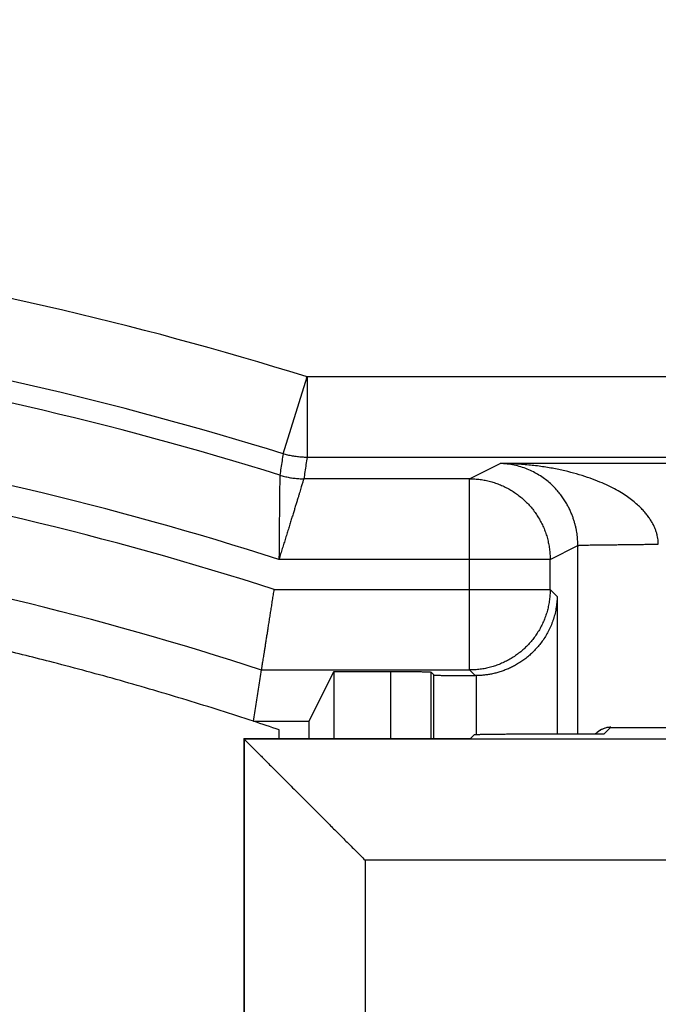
# Model space of a CAD drawing. Header units: inches. Extents: x 0 to 22, y 0 to 17.
# Tile 30 of 53: x 9.387 to 9.545, y 8.21 to 8.454. Entities that reach past the tile are written whole.
import ezdxf

# ---------------------------------------------------------------- set-up
doc = ezdxf.new("R2010")
doc.units = ezdxf.units.IN
doc.header["$LTSCALE"] = 1.21
doc.header["$MEASUREMENT"] = 0
doc.layers.get('0').update_dxf_attribs({"linetype": 'CONTINUOUS'})
doc.layers.add('DIMENSIONS', color=7, linetype='CONTINUOUS')
doc.styles.get("Standard").update_dxf_attribs({"font": 'txt', "width": 0.8})
doc.dimstyles.new('DIMSTYLE_1', dxfattribs={"dimtxt": 0.125, "dimasz": 0.18, "dimexe": 0.18, "dimexo": 0.0625, "dimgap": 0.09, "dimtad": 0, "dimtih": 1, "dimtoh": 1, "dimdec": 3, "dimzin": 4, "dimdsep": 46, "dimtxsty": 'STANDARD', "dimblk": '_FILLED', "dimblk1": '_FILLED', "dimblk2": '_FILLED', "dimcen": 0.09, "dimadec": 0, "dimazin": 0, "dimtp": 0.01, "dimtm": 0.01, "dimtfac": 1, "dimtdec": 3, "dimtofl": 0, "dimtmove": 0, "dimatfit": 3, "dimldrblk": '_FILLED', "dimfxl": 1, "dimtolj": 1, "dimtzin": 4, "dimarcsym": 0})

# ---------------------------------------------------------------- blocks, each defined once
blk = doc.blocks.new('_FILLED')
at = {"color": 0, "linetype": 'BYBLOCK'}
blk.add_solid([(0, 0), (-1, 0.1736), (-1, -0.1736)], dxfattribs=at)
blk = doc.blocks.new('*D1')
at = {"layer": 'DIMENSIONS', "color": 2, "linetype": 'CONTINUOUS'}
for p, q in [((9.40229, 12.32449), (6.72111, 12.32449)), ((6.84611, 12.32449), (6.84611, 10.47109)), ((6.84611, 8.27589), (6.84611, 10.22109)), ((9.37995, 8.27589), (6.72111, 8.27589))]:
    blk.add_line(p, q, dxfattribs=at)
at = {"layer": 'DIMENSIONS', "color": 2, "linetype": 'CONTINUOUS', "xscale": 0.18, "yscale": 0.18, "zscale": 0.18}
for p, rotation in [((6.84611, 12.32449), 90), ((6.84611, 8.27589), 270)]:
    blk.add_blockref('_FILLED', p, dxfattribs=dict(at, rotation=rotation))
at = {"layer": 'DIMENSIONS', "color": 2, "linetype": 'CONTINUOUS', "width": 0.8}
for s, p in [('[', (6.75861, 10.28359)), (']', (7.45861, 10.28359)), ('4.049', (6.13361, 10.28359)), ('102.83', (6.85861, 10.28359))]:
    blk.add_text(s, height=0.125, dxfattribs=at).set_placement(p)
blk = doc.blocks.new('*D2')
at = {"layer": 'DIMENSIONS', "color": 2, "linetype": 'CONTINUOUS'}
for p, q in [((8.34611, 10.23769), (8.34611, 6.52419)), ((9.44245, 8.21339), (9.44245, 6.52419)), ((8.34611, 6.64919), (7.92466, 6.64919)), ((9.44245, 6.64919), (9.80245, 6.64919))]:
    blk.add_line(p, q, dxfattribs=at)
at = {"layer": 'DIMENSIONS', "color": 2, "linetype": 'CONTINUOUS', "xscale": 0.18, "yscale": 0.18, "zscale": 0.18}
blk.add_blockref('_FILLED', (8.34611, 6.64919), dxfattribs=at)
at = {"layer": 'DIMENSIONS', "color": 2, "linetype": 'CONTINUOUS', "xscale": 0.18, "yscale": 0.18, "zscale": 0.18, "rotation": 180}
blk.add_blockref('_FILLED', (9.44245, 6.64919), dxfattribs=at)
at = {"layer": 'DIMENSIONS', "color": 2, "linetype": 'CONTINUOUS', "width": 0.8}
for s, p in [('[', (7.16216, 6.58669)), (']', (7.76216, 6.58669)), ('1.096', (6.53716, 6.58669)), ('27.85', (7.26216, 6.58669))]:
    blk.add_text(s, height=0.125, dxfattribs=at).set_placement(p)

msp = doc.modelspace()

# ---------------------------------------------------------------- linework, layer by layer
at = {"color": 7, "linetype": 'CONTINUOUS'}
for p, q in [((9.45218, 8.34658), (9.45813, 8.36567)), ((9.63383, 8.36567), (9.45786, 8.36567)), ((9.45813, 8.36567), (9.45813, 8.34567)), ((9.63383, 8.34567), (9.45813, 8.34567)), ((9.49851, 8.34036), (9.50607, 8.34414)), ((9.6647, 8.34414), (9.50607, 8.34414)), ((9.49851, 8.34036), (9.45732, 8.34036)), ((9.49851, 8.29291), (9.49851, 8.34036)), ((9.5185, 8.32037), (9.52538, 8.3238)), ((9.52538, 8.27694), (9.52538, 8.3238)), ((9.5185, 8.32037), (9.45115, 8.32037)), ((9.5185, 8.3129), (9.5185, 8.32037)), ((9.44998, 8.3129), (9.5185, 8.3129)), ((9.52025, 8.31116), (9.5185, 8.3129)), ((9.52025, 8.31116), (9.52025, 8.27694)), ((9.44682, 8.29291), (9.49851, 8.29291)), ((9.45862, 8.28019), (9.46479, 8.29255)), ((9.46479, 8.29255), (9.47892, 8.29255)), ((9.46479, 8.29255), (9.46479, 8.27589)), ((9.47892, 8.27589), (9.47892, 8.29255)), ((9.48962, 8.29167), (9.48892, 8.29238)), ((9.48892, 8.27589), (9.48892, 8.29238)), ((9.49991, 8.2915), (9.49851, 8.29291)), ((9.48962, 8.27589), (9.48962, 8.29167)), ((9.44479, 8.28019), (9.45862, 8.28019)), ((9.45862, 8.27589), (9.45862, 8.28019)), ((9.45122, 8.27589), (9.45122, 8.27805)), ((9.53353, 8.27867), (9.5318, 8.27694)), ((9.53353, 8.27867), (9.65831, 8.27867)), ((9.44245, 8.27589), (9.44254, 8.27571)), ((9.44245, 8.27589), (9.49875, 8.27589)), ((9.44245, 8.27589), (9.44245, 7.97419)), ((9.44254, 8.27571), (9.44254, 7.97419)), ((9.49962, 8.27677), (9.49875, 8.27589)), ((9.5318, 8.27694), (9.50962, 8.27694)), ((9.53, 8.27721), (9.52972, 8.27694)), ((9.69628, 8.24571), (9.47253, 8.24571)), ((9.47253, 8.24571), (9.47253, 7.97419))]:
    msp.add_line(p, q, dxfattribs=at)
msp.add_lwpolyline([(9.53354, 8.27868), (9.53336, 8.27868), (9.53293, 8.27864), (9.53249, 8.27857), (9.53207, 8.27846), (9.53166, 8.27831), (9.53126, 8.27813), (9.53088, 8.27791), (9.53052, 8.27766), (9.53019, 8.27739), (9.52999, 8.2772)], dxfattribs=at)
for radius, start, end in [(0.88548, 72.72909, 90), (0.86548, 72.71273, 90), (0.86017, 72.66027, 90), (0.84017, 72.24906, 90), (0.83271, 72.16904, 90), (0.81271, 71.9492, 90), (0.8, 71.32019, 71.80513)]:
    msp.add_arc((9.19499, 7.52019), radius, start, end, dxfattribs=at)
for points, knots in [([(9.45218, 8.34658), (9.45209, 8.34599), (9.45191, 8.34481), (9.45163, 8.34304), (9.45145, 8.34186), (9.45136, 8.34127)], [0, 0, 0, 0, 0.33422, 0.66755, 1, 1, 1, 1]), ([(9.45813, 8.34567), (9.45772, 8.34567), (9.45692, 8.3457), (9.45572, 8.34581), (9.45452, 8.34599), (9.45334, 8.34624), (9.45257, 8.34646), (9.45218, 8.34658)], [0, 0, 0, 0, 0.2, 0.4, 0.6, 0.8, 1, 1, 1, 1]), ([(9.45813, 8.34567), (9.45804, 8.34508), (9.45786, 8.3439), (9.45759, 8.34213), (9.45741, 8.34095), (9.45732, 8.34036)], [0, 0, 0, 0, 0.333844, 0.667183, 1, 1, 1, 1]), ([(9.51573, 8.34128), (9.51528, 8.34156), (9.51433, 8.34209), (9.51283, 8.34278), (9.51124, 8.34335), (9.50956, 8.34378), (9.50783, 8.34406), (9.50665, 8.34413), (9.50607, 8.34414)], [0, 0, 0, 0, 0.156616, 0.318398, 0.484631, 0.654583, 0.826805, 1, 1, 1, 1]), ([(9.52574, 8.34137), (9.52481, 8.34165), (9.52286, 8.34218), (9.51981, 8.34285), (9.51656, 8.3434), (9.51316, 8.34381), (9.50964, 8.34407), (9.50726, 8.34414), (9.50607, 8.34414)], [0, 0, 0, 0, 0.146972, 0.303842, 0.4694, 0.642132, 0.819759, 1, 1, 1, 1]), ([(9.45136, 8.34127), (9.45136, 8.34126), (9.45136, 8.34119), (9.45136, 8.34106), (9.45135, 8.34083), (9.45135, 8.34053), (9.45134, 8.34015), (9.45134, 8.33968), (9.45133, 8.33913), (9.45132, 8.33851), (9.45131, 8.33781), (9.45131, 8.33703), (9.4513, 8.33618), (9.45128, 8.33527), (9.45127, 8.33428), (9.45126, 8.33324), (9.45125, 8.33213), (9.45124, 8.33097), (9.45123, 8.32976), (9.45121, 8.32851), (9.4512, 8.32721), (9.45119, 8.32588), (9.45118, 8.32453), (9.45117, 8.32315), (9.45116, 8.32176), (9.45115, 8.32083), (9.45115, 8.32037)], [0, 0, 0, 0, 0.002556, 0.009117, 0.01967, 0.034189, 0.052636, 0.074964, 0.101119, 0.131027, 0.164605, 0.201752, 0.242356, 0.286285, 0.333389, 0.383504, 0.436439, 0.491995, 0.549942, 0.610032, 0.672005, 0.735584, 0.800476, 0.86637, 0.932962, 1, 1, 1, 1]), ([(9.45136, 8.34127), (9.45174, 8.34115), (9.45252, 8.34094), (9.4537, 8.34068), (9.4549, 8.3405), (9.45611, 8.34039), (9.45691, 8.34036), (9.45732, 8.34036)], [0, 0, 0, 0, 0.2, 0.4, 0.6, 0.8, 1, 1, 1, 1]), ([(9.52538, 8.3238), (9.52538, 8.32404), (9.52537, 8.32451), (9.52533, 8.32524), (9.52527, 8.32597), (9.52518, 8.32672), (9.52505, 8.32748), (9.5249, 8.32826), (9.52471, 8.32906), (9.52447, 8.32988), (9.52419, 8.33073), (9.52386, 8.33161), (9.52347, 8.33251), (9.52301, 8.33345), (9.52247, 8.33442), (9.52185, 8.33541), (9.52113, 8.33641), (9.5203, 8.33743), (9.51935, 8.33845), (9.51827, 8.33945), (9.51707, 8.34041), (9.51619, 8.341), (9.51573, 8.34128)], [0, 0, 0, 0, 0.033966, 0.068604, 0.103978, 0.140069, 0.176924, 0.214853, 0.254187, 0.295145, 0.337923, 0.382856, 0.43018, 0.480193, 0.533075, 0.589134, 0.648496, 0.711411, 0.778027, 0.848272, 0.922205, 1, 1, 1, 1]), ([(9.54537, 8.32414), (9.54537, 8.32438), (9.54534, 8.32485), (9.54526, 8.32557), (9.54511, 8.3263), (9.54492, 8.32704), (9.54466, 8.3278), (9.54433, 8.32857), (9.54393, 8.32937), (9.54344, 8.33019), (9.54286, 8.33103), (9.54218, 8.3319), (9.54137, 8.3328), (9.54042, 8.33373), (9.53932, 8.33468), (9.53805, 8.33565), (9.53658, 8.33664), (9.53489, 8.33763), (9.53297, 8.33863), (9.5308, 8.3396), (9.52837, 8.34054), (9.52665, 8.3411), (9.52574, 8.34137)], [0, 0, 0, 0, 0.025358, 0.051296, 0.07799, 0.105607, 0.134311, 0.164421, 0.196354, 0.230497, 0.26721, 0.306939, 0.350212, 0.397599, 0.449706, 0.507188, 0.570723, 0.640991, 0.718626, 0.804145, 0.897858, 1, 1, 1, 1]), ([(9.45732, 8.34036), (9.45731, 8.34035), (9.45729, 8.34029), (9.45725, 8.34016), (9.45719, 8.33995), (9.4571, 8.33966), (9.45699, 8.33929), (9.45685, 8.33884), (9.45669, 8.33832), (9.45651, 8.33772), (9.45631, 8.33705), (9.45608, 8.33631), (9.45583, 8.33549), (9.45556, 8.33462), (9.45527, 8.33368), (9.45496, 8.33267), (9.45464, 8.33162), (9.45429, 8.3305), (9.45394, 8.32935), (9.45357, 8.32815), (9.45318, 8.32691), (9.45279, 8.32564), (9.45239, 8.32434), (9.45198, 8.32303), (9.45156, 8.3217), (9.45129, 8.32081), (9.45115, 8.32037)], [0, 0, 0, 0, 0.002552, 0.009103, 0.01964, 0.034139, 0.052563, 0.074867, 0.100999, 0.130888, 0.164453, 0.201593, 0.242199, 0.286138, 0.33326, 0.383401, 0.436369, 0.491961, 0.549944, 0.610068, 0.67207, 0.735669, 0.800567, 0.866451, 0.933014, 1, 1, 1, 1]), ([(9.49851, 8.34036), (9.49894, 8.34036), (9.49981, 8.34034), (9.50111, 8.34021), (9.5024, 8.34), (9.50367, 8.3397), (9.50493, 8.33932), (9.50615, 8.33886), (9.50735, 8.33832), (9.5085, 8.3377), (9.50962, 8.33701), (9.51068, 8.33625), (9.51169, 8.33542), (9.51265, 8.33452), (9.51355, 8.33357), (9.51438, 8.33255), (9.51514, 8.33149), (9.51583, 8.33038), (9.51645, 8.32922), (9.51699, 8.32803), (9.51746, 8.3268), (9.51784, 8.32555), (9.51813, 8.32427), (9.51835, 8.32298), (9.51848, 8.32168), (9.5185, 8.3208), (9.5185, 8.32037)], [0, 0, 0, 0, 0.041511, 0.083033, 0.124606, 0.166245, 0.207936, 0.249639, 0.291317, 0.332992, 0.374671, 0.416352, 0.458041, 0.499732, 0.541421, 0.583109, 0.624798, 0.666487, 0.708177, 0.749867, 0.791557, 0.833246, 0.874935, 0.916624, 0.958312, 1, 1, 1, 1]), ([(9.52538, 8.3238), (9.52539, 8.32382), (9.52548, 8.32383), (9.52563, 8.32385), (9.52589, 8.32386), (9.52622, 8.32388), (9.52665, 8.32389), (9.52716, 8.32391), (9.52776, 8.32392), (9.52843, 8.32393), (9.52918, 8.32394), (9.53001, 8.32396), (9.5309, 8.32397), (9.53187, 8.32398), (9.53289, 8.32399), (9.53397, 8.324), (9.5351, 8.32401), (9.53628, 8.32403), (9.5375, 8.32404), (9.53876, 8.32405), (9.54004, 8.32407), (9.54136, 8.32409), (9.54268, 8.3241), (9.54403, 8.32412), (9.54492, 8.32414), (9.54537, 8.32414)], [0, 0, 0, 0, 0.003621, 0.011675, 0.024207, 0.041177, 0.062514, 0.088121, 0.117883, 0.151666, 0.189315, 0.230661, 0.275514, 0.323671, 0.374911, 0.429, 0.485692, 0.544728, 0.605841, 0.668751, 0.733171, 0.798806, 0.865354, 0.932509, 1, 1, 1, 1]), ([(9.44682, 8.29291), (9.44683, 8.29293), (9.44684, 8.293), (9.44686, 8.29316), (9.4469, 8.29341), (9.44695, 8.29374), (9.44702, 8.29416), (9.4471, 8.29467), (9.4472, 8.29526), (9.4473, 8.29593), (9.44742, 8.29667), (9.44755, 8.29749), (9.44769, 8.29839), (9.44784, 8.29934), (9.448, 8.30037), (9.44818, 8.30145), (9.44835, 8.30258), (9.44854, 8.30376), (9.44873, 8.30499), (9.44893, 8.30625), (9.44914, 8.30754), (9.44934, 8.30886), (9.44955, 8.3102), (9.44977, 8.31155), (9.44991, 8.31245), (9.44998, 8.3129)], [0, 0, 0, 0, 0.003411, 0.011316, 0.023679, 0.040408, 0.061475, 0.086836, 0.116339, 0.149787, 0.18716, 0.228325, 0.273016, 0.320955, 0.372131, 0.426295, 0.483086, 0.542191, 0.603581, 0.666882, 0.731643, 0.797553, 0.864509, 0.932125, 1, 1, 1, 1]), ([(9.5185, 8.3129), (9.5185, 8.31247), (9.51848, 8.31159), (9.51835, 8.31029), (9.51813, 8.309), (9.51784, 8.30772), (9.51746, 8.30647), (9.51699, 8.30525), (9.51645, 8.30405), (9.51584, 8.3029), (9.51514, 8.30179), (9.51438, 8.30072), (9.51355, 8.29971), (9.51266, 8.29875), (9.5117, 8.29786), (9.51069, 8.29703), (9.50962, 8.29627), (9.50851, 8.29557), (9.50736, 8.29496), (9.50616, 8.29442), (9.50494, 8.29395), (9.50369, 8.29357), (9.50241, 8.29328), (9.50112, 8.29306), (9.49982, 8.29293), (9.49894, 8.29291), (9.49851, 8.29291)], [0, 0, 0, 0, 0.041663, 0.083327, 0.124992, 0.166657, 0.208323, 0.24999, 0.291657, 0.333325, 0.374994, 0.416662, 0.458331, 0.5, 0.541669, 0.583338, 0.625006, 0.666675, 0.708343, 0.75001, 0.791677, 0.833343, 0.875008, 0.916673, 0.958337, 1, 1, 1, 1]), ([(9.52025, 8.31116), (9.52024, 8.31065), (9.52018, 8.30963), (9.51998, 8.30812), (9.51965, 8.30663), (9.51922, 8.30519), (9.51869, 8.3038), (9.51806, 8.30248), (9.51735, 8.30123), (9.51657, 8.30005), (9.51573, 8.29896), (9.51484, 8.29795), (9.51391, 8.29702), (9.51295, 8.29617), (9.51196, 8.29541), (9.51095, 8.29472), (9.50993, 8.29411), (9.5089, 8.29357), (9.50787, 8.29311), (9.50683, 8.2927), (9.50579, 8.29236), (9.50475, 8.29208), (9.50372, 8.29185), (9.50272, 8.29169), (9.50178, 8.29158), (9.50085, 8.29152), (9.50023, 8.2915), (9.49991, 8.2915)], [0, 0, 0, 0, 0.048883, 0.097635, 0.14613, 0.194212, 0.2417, 0.28848, 0.334408, 0.379438, 0.423467, 0.466498, 0.50845, 0.549371, 0.589256, 0.628146, 0.666116, 0.703126, 0.73933, 0.774864, 0.809853, 0.844398, 0.878185, 0.91074, 0.941091, 0.968963, 1, 1, 1, 1]), ([(9.44479, 8.28019), (9.43933, 8.28199), (9.42835, 8.28546), (9.41179, 8.29032), (9.39617, 8.29454), (9.38606, 8.29705), (9.38152, 8.29814)], [0, 0, 0, 0, 0.262299, 0.524912, 0.786978, 1, 1, 1, 1]), ([(9.44479, 8.28019), (9.44502, 8.28159), (9.44547, 8.28441), (9.44615, 8.28865), (9.4466, 8.29148), (9.44682, 8.29291)], [0, 0, 0, 0, 0.331147, 0.66448, 1, 1, 1, 1]), ([(9.47892, 8.29255), (9.47918, 8.29255), (9.47969, 8.29255), (9.48046, 8.29255), (9.48122, 8.29255), (9.48197, 8.29254), (9.4827, 8.29254), (9.4834, 8.29253), (9.48408, 8.29253), (9.48473, 8.29252), (9.48534, 8.29251), (9.48591, 8.2925), (9.48645, 8.29249), (9.48693, 8.29248), (9.48737, 8.29247), (9.48776, 8.29246), (9.48809, 8.29245), (9.48837, 8.29243), (9.48859, 8.29242), (9.48875, 8.29241), (9.48885, 8.29239), (9.48891, 8.29239), (9.48892, 8.29238)], [0, 0, 0, 0, 0.077493, 0.154676, 0.230847, 0.305496, 0.378486, 0.449192, 0.517024, 0.581863, 0.643255, 0.700651, 0.753831, 0.80257, 0.84642, 0.885104, 0.918548, 0.946452, 0.9686, 0.984967, 0.995434, 1, 1, 1, 1]), ([(9.48962, 8.29167), (9.48963, 8.29166), (9.48969, 8.29166), (9.48979, 8.29164), (9.48996, 8.29163), (9.49018, 8.29162), (9.49047, 8.29161), (9.49081, 8.29159), (9.4912, 8.29158), (9.49164, 8.29157), (9.49214, 8.29156), (9.49268, 8.29155), (9.49326, 8.29154), (9.49385, 8.29153), (9.49443, 8.29153), (9.49498, 8.29152), (9.49552, 8.29152), (9.49606, 8.29151), (9.49661, 8.29151), (9.49717, 8.29151), (9.49773, 8.29151), (9.49831, 8.2915), (9.49889, 8.2915), (9.49943, 8.2915), (9.49977, 8.2915), (9.49991, 8.2915)], [0, 0, 0, 0, 0.004513, 0.014854, 0.031014, 0.052962, 0.080546, 0.11362, 0.151951, 0.195111, 0.243086, 0.295967, 0.353373, 0.412291, 0.468775, 0.521974, 0.573507, 0.625414, 0.678753, 0.733212, 0.788259, 0.843816, 0.900741, 0.958567, 1, 1, 1, 1]), ([(9.53308, 8.27865), (9.53308, 8.27865), (9.53292, 8.27864), (9.53261, 8.2786), (9.53216, 8.27849), (9.53172, 8.27834), (9.5313, 8.27816), (9.5309, 8.27793), (9.53052, 8.27767), (9.53028, 8.27748), (9.53017, 8.27737)], [0, 0, 0, 0, 0.002381, 0.145224, 0.288063, 0.430899, 0.573732, 0.716563, 0.859393, 1, 1, 1, 1]), ([(9.53354, 8.27868), (9.53354, 8.27868), (9.53354, 8.27868), (9.53353, 8.27868), (9.53353, 8.27867)], [0, 0, 0, 0, 0.280714, 1, 1, 1, 1]), ([(9.44254, 8.27571), (9.44255, 8.27569), (9.44262, 8.27564), (9.44272, 8.27552), (9.44291, 8.27534), (9.44315, 8.27509), (9.44347, 8.27477), (9.44386, 8.27438), (9.44433, 8.27392), (9.44487, 8.27338), (9.44549, 8.27275), (9.4462, 8.27204), (9.447, 8.27125), (9.44788, 8.27036), (9.44887, 8.26937), (9.44996, 8.26829), (9.45114, 8.2671), (9.45244, 8.26581), (9.45383, 8.26441), (9.45533, 8.26291), (9.45693, 8.26131), (9.45863, 8.25962), (9.46042, 8.25782), (9.4623, 8.25595), (9.46425, 8.254), (9.46626, 8.25198), (9.46832, 8.24992), (9.47042, 8.24782), (9.47183, 8.24642), (9.47253, 8.24571)], [0, 0, 0, 0, 0.001637, 0.005497, 0.011543, 0.019774, 0.030342, 0.043342, 0.058809, 0.076839, 0.097564, 0.121089, 0.147592, 0.177194, 0.209987, 0.246137, 0.285721, 0.328829, 0.375386, 0.425389, 0.478786, 0.535434, 0.595173, 0.657893, 0.723154, 0.79042, 0.859284, 0.929321, 1, 1, 1, 1]), ([(9.66128, 8.27571), (9.63698, 8.27571), (9.58837, 8.27571), (9.51545, 8.27571), (9.46684, 8.27571), (9.44254, 8.27571)], [0, 0, 0, 0, 0.333333, 0.666663, 1, 1, 1, 1]), ([(9.50962, 8.27694), (9.50936, 8.27694), (9.50885, 8.27694), (9.50808, 8.27694), (9.50732, 8.27693), (9.50657, 8.27693), (9.50584, 8.27692), (9.50514, 8.27692), (9.50446, 8.27691), (9.50381, 8.2769), (9.5032, 8.2769), (9.50263, 8.27689), (9.5021, 8.27688), (9.50161, 8.27687), (9.50117, 8.27686), (9.50079, 8.27684), (9.50045, 8.27683), (9.50017, 8.27682), (9.49995, 8.27681), (9.49979, 8.2768), (9.49969, 8.27678), (9.49963, 8.27678), (9.49962, 8.27677)], [0, 0, 0, 0, 0.077493, 0.154676, 0.230847, 0.305496, 0.378486, 0.449192, 0.517024, 0.581863, 0.643255, 0.700651, 0.753831, 0.80257, 0.84642, 0.885104, 0.918548, 0.946452, 0.9686, 0.984967, 0.995434, 1, 1, 1, 1]), ([(9.53017, 8.27737), (9.53017, 8.27737), (9.53011, 8.27732), (9.53005, 8.27726), (9.53, 8.27721)], [0, 0, 0, 0, 0.030182, 1, 1, 1, 1])]:
    msp.add_open_spline(points, degree=3, knots=knots, dxfattribs=at)
for points in [[(9.50024, 8.27682), (9.50025, 8.28171), (9.50025, 8.28661), (9.50025, 8.2915)], [(9.53353, 8.27867), (9.53338, 8.27867), (9.53323, 8.27867), (9.53308, 8.27865)]]:
    msp.add_open_spline(points, degree=3, dxfattribs=at)

# ---------------------------------------------------------------- dimensions: what is measured, and where the dimension line sits
at = {"layer": 'DIMENSIONS', "color": 2, "linetype": 'CONTINUOUS'}
dim = msp.add_linear_dim(base=(6.84611, 12.32449), p1=(9.37995, 8.27589), p2=(9.40229, 12.32449), angle=90, dimstyle='DIMSTYLE_1', dxfattribs=at)
dim.commit()
dim.dimension.update_dxf_attribs({"geometry": '*D1', "text_midpoint": (6.84611, 10.34609), "dimtype": 160})
dim = msp.add_linear_dim(base=(9.44245, 6.64919), p1=(8.34611, 10.23769), p2=(9.44245, 8.21339), dimstyle='DIMSTYLE_1', dxfattribs=at)
dim.commit()
dim.dimension.update_dxf_attribs({"geometry": '*D2', "text_midpoint": (7.19966, 6.64919), "dimtype": 160})

doc.saveas('drawing.dxf')
